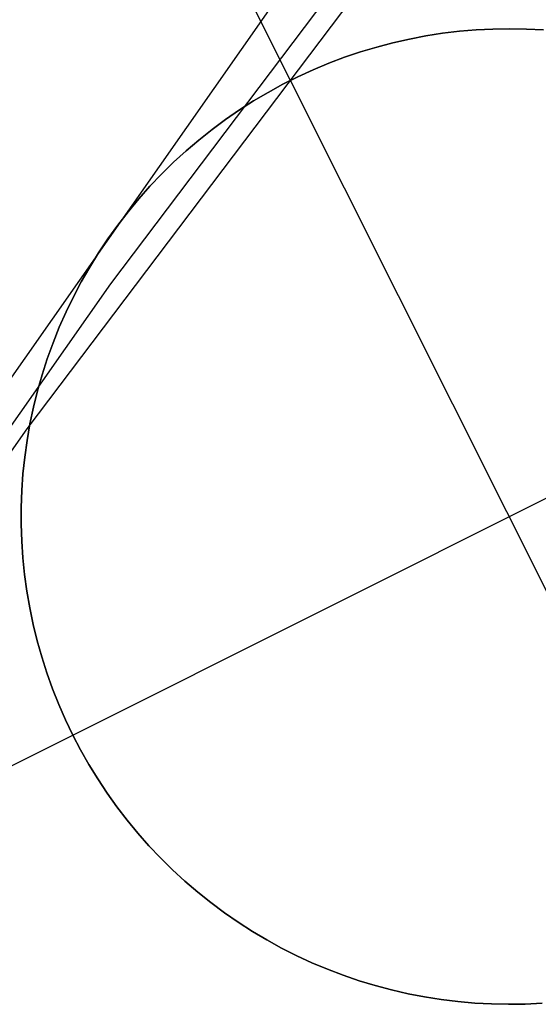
# Model space of a CAD drawing. Header units: millimetres. Extents: x 6049 to 7254, y -11340 to -10297.
# Tile 87 of 237: x 6606.11 to 6607.44, y -10648.75 to -10646.22. Entities that reach past the tile are written whole.
import ezdxf

# ---------------------------------------------------------------- set-up
doc = ezdxf.new("R2010")
doc.units = ezdxf.units.MM
doc.layers.add('color', color=7, linetype='Continuous')

msp = doc.modelspace()

# ---------------------------------------------------------------- linework, layer by layer
at = {"color": 8, "true_color": 0x7f7f7f}
for p, q in [((6606.3476, -10646.8994, 68.2879), (6607.4332, -10645.4624, 68.7006)), ((6606.1332, -10647.2709, 70.1458), (6607.2187, -10645.8339, 70.5585)), ((6606.7518, -10646.1994, 64.7868), (6605.7177, -10647.6735, 64.3727)), ((6605.3136, -10648.3735, 67.8738), (6606.3476, -10646.8994, 68.2879)), ((6605.0991, -10648.745, 69.7318), (6606.1332, -10647.2709, 70.1458))]:
    msp.add_line(p, q, dxfattribs=at)
at = {"layer": 'color', "color": 254, "true_color": 0xcad1ee}
for p, q in [((6606.8078, -10646.3784, 19.7), (6606.2478, -10645.2609, 19.7)), ((6607.2405, -10646.2524, 19.7), (6607.1977, -10646.2576, 19.7)), ((6607.1977, -10646.2576, 24.7), (6607.2405, -10646.2524, 24.7)), ((6607.2405, -10646.2524, 19.7), (6607.1977, -10646.2576, 19.7)), ((6607.1977, -10646.2576, 22.2), (6607.2405, -10646.2524, 22.2)), ((6607.1977, -10646.2576, 24.7), (6607.2405, -10646.2524, 24.7)), ((6607.2835, -10646.2488, 19.7), (6607.2405, -10646.2524, 19.7)), ((6607.2405, -10646.2524, 24.7), (6607.2835, -10646.2488, 24.7)), ((6607.2835, -10646.2488, 19.7), (6607.2405, -10646.2524, 19.7)), ((6607.2405, -10646.2524, 22.2), (6607.2835, -10646.2488, 22.2)), ((6607.2405, -10646.2524, 24.7), (6607.2835, -10646.2488, 24.7)), ((6607.3266, -10646.2466, 19.7), (6607.2835, -10646.2488, 19.7)), ((6607.2835, -10646.2488, 24.7), (6607.3266, -10646.2466, 24.7)), ((6607.3266, -10646.2466, 19.7), (6607.2835, -10646.2488, 19.7)), ((6607.2835, -10646.2488, 22.2), (6607.3266, -10646.2466, 22.2)), ((6607.2835, -10646.2488, 24.7), (6607.3266, -10646.2466, 24.7)), ((6607.3697, -10646.2459, 19.7), (6607.3266, -10646.2466, 19.7)), ((6607.3266, -10646.2466, 24.7), (6607.3697, -10646.2459, 24.7)), ((6607.3697, -10646.2459, 19.7), (6607.3266, -10646.2466, 19.7)), ((6607.3266, -10646.2466, 22.2), (6607.3697, -10646.2459, 22.2)), ((6607.3266, -10646.2466, 24.7), (6607.3697, -10646.2459, 24.7)), ((6607.4129, -10646.2467, 19.7), (6607.3697, -10646.2459, 19.7)), ((6607.3697, -10646.2459, 24.7), (6607.4129, -10646.2467, 24.7)), ((6607.4129, -10646.2467, 19.7), (6607.3697, -10646.2459, 19.7)), ((6607.3697, -10646.2459, 22.2), (6607.4129, -10646.2467, 22.2)), ((6607.3697, -10646.2459, 24.7), (6607.4129, -10646.2467, 24.7)), ((6607.456, -10646.249, 19.7), (6607.4129, -10646.2467, 19.7)), ((6607.4129, -10646.2467, 24.7), (6607.456, -10646.249, 24.7)), ((6607.456, -10646.249, 19.7), (6607.4129, -10646.2467, 19.7)), ((6607.4129, -10646.2467, 22.2), (6607.456, -10646.249, 22.2)), ((6607.4129, -10646.2467, 24.7), (6607.456, -10646.249, 24.7)), ((6607.1126, -10646.2723, 19.7), (6607.0705, -10646.2818, 19.7)), ((6607.0705, -10646.2818, 24.7), (6607.1126, -10646.2723, 24.7)), ((6607.1126, -10646.2723, 19.7), (6607.0705, -10646.2818, 19.7)), ((6607.0705, -10646.2818, 22.2), (6607.1126, -10646.2723, 22.2)), ((6607.0705, -10646.2818, 24.7), (6607.1126, -10646.2723, 24.7)), ((6607.155, -10646.2642, 19.7), (6607.1126, -10646.2723, 19.7)), ((6607.1126, -10646.2723, 24.7), (6607.155, -10646.2642, 24.7)), ((6607.155, -10646.2642, 19.7), (6607.1126, -10646.2723, 19.7)), ((6607.1126, -10646.2723, 22.2), (6607.155, -10646.2642, 22.2)), ((6607.1126, -10646.2723, 24.7), (6607.155, -10646.2642, 24.7)), ((6607.1977, -10646.2576, 19.7), (6607.155, -10646.2642, 19.7)), ((6607.155, -10646.2642, 24.7), (6607.1977, -10646.2576, 24.7)), ((6607.1977, -10646.2576, 19.7), (6607.155, -10646.2642, 19.7)), ((6607.155, -10646.2642, 22.2), (6607.1977, -10646.2576, 22.2)), ((6607.155, -10646.2642, 24.7), (6607.1977, -10646.2576, 24.7)), ((6607.0288, -10646.2928, 19.7), (6606.9875, -10646.3052, 19.7)), ((6606.9875, -10646.3052, 24.7), (6607.0288, -10646.2928, 24.7)), ((6607.0288, -10646.2928, 19.7), (6606.9875, -10646.3052, 19.7)), ((6606.9875, -10646.3052, 22.2), (6607.0288, -10646.2928, 22.2)), ((6606.9875, -10646.3052, 24.7), (6607.0288, -10646.2928, 24.7)), ((6607.0705, -10646.2818, 19.7), (6607.0288, -10646.2928, 19.7)), ((6607.0288, -10646.2928, 24.7), (6607.0705, -10646.2818, 24.7)), ((6607.0705, -10646.2818, 19.7), (6607.0288, -10646.2928, 19.7)), ((6607.0288, -10646.2928, 22.2), (6607.0705, -10646.2818, 22.2)), ((6607.0288, -10646.2928, 24.7), (6607.0705, -10646.2818, 24.7)), ((6606.9466, -10646.3191, 19.7), (6606.9062, -10646.3343, 19.7)), ((6606.9062, -10646.3343, 24.7), (6606.9466, -10646.3191, 24.7)), ((6606.9466, -10646.3191, 19.7), (6606.9062, -10646.3343, 19.7)), ((6606.9062, -10646.3343, 22.2), (6606.9466, -10646.3191, 22.2)), ((6606.9062, -10646.3343, 24.7), (6606.9466, -10646.3191, 24.7)), ((6606.9875, -10646.3052, 19.7), (6606.9466, -10646.3191, 19.7)), ((6606.9466, -10646.3191, 24.7), (6606.9875, -10646.3052, 24.7)), ((6606.9875, -10646.3052, 19.7), (6606.9466, -10646.3191, 19.7)), ((6606.9466, -10646.3191, 22.2), (6606.9875, -10646.3052, 22.2)), ((6606.9466, -10646.3191, 24.7), (6606.9875, -10646.3052, 24.7)), ((6606.8664, -10646.3509, 19.7), (6606.8272, -10646.3689, 19.7)), ((6606.8272, -10646.3689, 24.7), (6606.8664, -10646.3509, 24.7)), ((6606.8664, -10646.3509, 19.7), (6606.8272, -10646.3689, 19.7)), ((6606.8272, -10646.3689, 22.2), (6606.8664, -10646.3509, 22.2)), ((6606.8272, -10646.3689, 24.7), (6606.8664, -10646.3509, 24.7)), ((6606.9062, -10646.3343, 19.7), (6606.8664, -10646.3509, 19.7)), ((6606.8664, -10646.3509, 24.7), (6606.9062, -10646.3343, 24.7)), ((6606.9062, -10646.3343, 19.7), (6606.8664, -10646.3509, 19.7)), ((6606.8664, -10646.3509, 22.2), (6606.9062, -10646.3343, 22.2)), ((6606.8664, -10646.3509, 24.7), (6606.9062, -10646.3343, 24.7)), ((6606.8272, -10646.3689, 19.7), (6606.7886, -10646.3883, 19.7)), ((6606.7886, -10646.3883, 24.7), (6606.8272, -10646.3689, 24.7)), ((6606.8272, -10646.3689, 19.7), (6606.7886, -10646.3883, 19.7)), ((6606.7886, -10646.3883, 22.2), (6606.8272, -10646.3689, 22.2)), ((6606.7886, -10646.3883, 24.7), (6606.8272, -10646.3689, 24.7)), ((6606.8078, -10646.3784, 24.7), (6606.8078, -10646.3784, 19.7)), ((6607.9279, -10648.6134, 24.7), (6606.8078, -10646.3784, 24.7)), ((6606.7886, -10646.3883, 19.7), (6606.7507, -10646.4089, 19.7)), ((6606.7507, -10646.4089, 24.7), (6606.7886, -10646.3883, 24.7)), ((6606.7886, -10646.3883, 19.7), (6606.7507, -10646.4089, 19.7)), ((6606.7507, -10646.4089, 22.2), (6606.7886, -10646.3883, 22.2)), ((6606.7507, -10646.4089, 24.7), (6606.7886, -10646.3883, 24.7)), ((6606.7507, -10646.4089, 19.7), (6606.7136, -10646.4309, 19.7)), ((6606.7136, -10646.4309, 24.7), (6606.7507, -10646.4089, 24.7)), ((6606.7507, -10646.4089, 19.7), (6606.7136, -10646.4309, 19.7)), ((6606.7136, -10646.4309, 22.2), (6606.7507, -10646.4089, 22.2)), ((6606.7136, -10646.4309, 24.7), (6606.7507, -10646.4089, 24.7)), ((6606.6772, -10646.4541, 19.7), (6606.6417, -10646.4785, 19.7)), ((6606.6417, -10646.4785, 24.7), (6606.6772, -10646.4541, 24.7)), ((6606.6772, -10646.4541, 19.7), (6606.6417, -10646.4785, 19.7)), ((6606.6417, -10646.4785, 22.2), (6606.6772, -10646.4541, 22.2)), ((6606.6417, -10646.4785, 24.7), (6606.6772, -10646.4541, 24.7)), ((6606.7136, -10646.4309, 19.7), (6606.6772, -10646.4541, 19.7)), ((6606.6772, -10646.4541, 24.7), (6606.7136, -10646.4309, 24.7)), ((6606.7136, -10646.4309, 19.7), (6606.6772, -10646.4541, 19.7)), ((6606.6772, -10646.4541, 22.2), (6606.7136, -10646.4309, 22.2)), ((6606.6772, -10646.4541, 24.7), (6606.7136, -10646.4309, 24.7)), ((6606.6417, -10646.4785, 19.7), (6606.607, -10646.5042, 19.7)), ((6606.607, -10646.5042, 24.7), (6606.6417, -10646.4785, 24.7)), ((6606.6417, -10646.4785, 19.7), (6606.607, -10646.5042, 19.7)), ((6606.607, -10646.5042, 22.2), (6606.6417, -10646.4785, 22.2)), ((6606.607, -10646.5042, 24.7), (6606.6417, -10646.4785, 24.7)), ((6606.607, -10646.5042, 19.7), (6606.5732, -10646.5311, 19.7)), ((6606.5732, -10646.5311, 24.7), (6606.607, -10646.5042, 24.7)), ((6606.607, -10646.5042, 19.7), (6606.5732, -10646.5311, 19.7)), ((6606.5732, -10646.5311, 22.2), (6606.607, -10646.5042, 22.2)), ((6606.5732, -10646.5311, 24.7), (6606.607, -10646.5042, 24.7)), ((6606.5732, -10646.5311, 19.7), (6606.5404, -10646.5591, 19.7)), ((6606.5404, -10646.5591, 24.7), (6606.5732, -10646.5311, 24.7)), ((6606.5732, -10646.5311, 19.7), (6606.5404, -10646.5591, 19.7)), ((6606.5404, -10646.5591, 22.2), (6606.5732, -10646.5311, 22.2)), ((6606.5404, -10646.5591, 24.7), (6606.5732, -10646.5311, 24.7)), ((6606.5404, -10646.5591, 19.7), (6606.5085, -10646.5882, 19.7)), ((6606.5085, -10646.5882, 24.7), (6606.5404, -10646.5591, 24.7)), ((6606.5404, -10646.5591, 19.7), (6606.5085, -10646.5882, 19.7)), ((6606.5085, -10646.5882, 22.2), (6606.5404, -10646.5591, 22.2)), ((6606.5085, -10646.5882, 24.7), (6606.5404, -10646.5591, 24.7)), ((6606.5085, -10646.5882, 19.7), (6606.4777, -10646.6184, 19.7)), ((6606.4777, -10646.6184, 24.7), (6606.5085, -10646.5882, 24.7)), ((6606.5085, -10646.5882, 19.7), (6606.4777, -10646.6184, 19.7)), ((6606.4777, -10646.6184, 22.2), (6606.5085, -10646.5882, 22.2)), ((6606.4777, -10646.6184, 24.7), (6606.5085, -10646.5882, 24.7)), ((6606.4777, -10646.6184, 19.7), (6606.4479, -10646.6496, 19.7)), ((6606.4479, -10646.6496, 24.7), (6606.4777, -10646.6184, 24.7)), ((6606.4777, -10646.6184, 19.7), (6606.4479, -10646.6496, 19.7)), ((6606.4479, -10646.6496, 22.2), (6606.4777, -10646.6184, 22.2)), ((6606.4479, -10646.6496, 24.7), (6606.4777, -10646.6184, 24.7)), ((6606.4479, -10646.6496, 19.7), (6606.4193, -10646.6819, 19.7)), ((6606.4193, -10646.6819, 24.7), (6606.4479, -10646.6496, 24.7)), ((6606.4479, -10646.6496, 19.7), (6606.4193, -10646.6819, 19.7)), ((6606.4193, -10646.6819, 22.2), (6606.4479, -10646.6496, 22.2)), ((6606.4193, -10646.6819, 24.7), (6606.4479, -10646.6496, 24.7)), ((6606.4193, -10646.6819, 19.7), (6606.3918, -10646.7151, 19.7)), ((6606.3918, -10646.7151, 24.7), (6606.4193, -10646.6819, 24.7)), ((6606.4193, -10646.6819, 19.7), (6606.3918, -10646.7151, 19.7)), ((6606.3918, -10646.7151, 22.2), (6606.4193, -10646.6819, 22.2)), ((6606.3918, -10646.7151, 24.7), (6606.4193, -10646.6819, 24.7)), ((6606.3918, -10646.7151, 19.7), (6606.3654, -10646.7493, 19.7)), ((6606.3654, -10646.7493, 24.7), (6606.3918, -10646.7151, 24.7)), ((6606.3918, -10646.7151, 19.7), (6606.3654, -10646.7493, 19.7)), ((6606.3654, -10646.7493, 22.2), (6606.3918, -10646.7151, 22.2)), ((6606.3654, -10646.7493, 24.7), (6606.3918, -10646.7151, 24.7)), ((6606.3654, -10646.7493, 19.7), (6606.3402, -10646.7843, 19.7)), ((6606.3402, -10646.7843, 24.7), (6606.3654, -10646.7493, 24.7)), ((6606.3654, -10646.7493, 19.7), (6606.3402, -10646.7843, 19.7)), ((6606.3402, -10646.7843, 22.2), (6606.3654, -10646.7493, 22.2)), ((6606.3402, -10646.7843, 24.7), (6606.3654, -10646.7493, 24.7)), ((6606.3402, -10646.7843, 19.7), (6606.3163, -10646.8202, 19.7)), ((6606.3163, -10646.8202, 24.7), (6606.3402, -10646.7843, 24.7)), ((6606.3402, -10646.7843, 19.7), (6606.3163, -10646.8202, 19.7)), ((6606.3163, -10646.8202, 22.2), (6606.3402, -10646.7843, 22.2)), ((6606.3163, -10646.8202, 24.7), (6606.3402, -10646.7843, 24.7)), ((6606.3163, -10646.8202, 19.7), (6606.2936, -10646.8569, 19.7)), ((6606.2936, -10646.8569, 24.7), (6606.3163, -10646.8202, 24.7)), ((6606.3163, -10646.8202, 19.7), (6606.2936, -10646.8569, 19.7)), ((6606.2936, -10646.8569, 22.2), (6606.3163, -10646.8202, 22.2)), ((6606.2936, -10646.8569, 24.7), (6606.3163, -10646.8202, 24.7)), ((6606.2936, -10646.8569, 19.7), (6606.2721, -10646.8944, 19.7)), ((6606.2721, -10646.8944, 24.7), (6606.2936, -10646.8569, 24.7)), ((6606.2936, -10646.8569, 19.7), (6606.2721, -10646.8944, 19.7)), ((6606.2721, -10646.8944, 22.2), (6606.2936, -10646.8569, 22.2)), ((6606.2721, -10646.8944, 24.7), (6606.2936, -10646.8569, 24.7)), ((6606.2721, -10646.8944, 19.7), (6606.252, -10646.9326, 19.7)), ((6606.252, -10646.9326, 24.7), (6606.2721, -10646.8944, 24.7)), ((6606.2721, -10646.8944, 19.7), (6606.252, -10646.9326, 19.7)), ((6606.252, -10646.9326, 22.2), (6606.2721, -10646.8944, 22.2)), ((6606.252, -10646.9326, 24.7), (6606.2721, -10646.8944, 24.7)), ((6606.252, -10646.9326, 19.7), (6606.2333, -10646.9714, 19.7)), ((6606.2333, -10646.9714, 24.7), (6606.252, -10646.9326, 24.7)), ((6606.252, -10646.9326, 19.7), (6606.2333, -10646.9714, 19.7)), ((6606.2333, -10646.9714, 22.2), (6606.252, -10646.9326, 22.2)), ((6606.2333, -10646.9714, 24.7), (6606.252, -10646.9326, 24.7)), ((6606.2504, -10648.056, 24.7), (6608.4854, -10646.9359, 24.7)), ((6606.2333, -10646.9714, 19.7), (6606.2158, -10647.0109, 19.7)), ((6606.2158, -10647.0109, 24.7), (6606.2333, -10646.9714, 24.7)), ((6606.2333, -10646.9714, 19.7), (6606.2158, -10647.0109, 19.7)), ((6606.2158, -10647.0109, 22.2), (6606.2333, -10646.9714, 22.2)), ((6606.2158, -10647.0109, 24.7), (6606.2333, -10646.9714, 24.7)), ((6606.2158, -10647.0109, 19.7), (6606.1998, -10647.0509, 19.7)), ((6606.1998, -10647.0509, 24.7), (6606.2158, -10647.0109, 24.7)), ((6606.2158, -10647.0109, 19.7), (6606.1998, -10647.0509, 19.7)), ((6606.1998, -10647.0509, 22.2), (6606.2158, -10647.0109, 22.2)), ((6606.1998, -10647.0509, 24.7), (6606.2158, -10647.0109, 24.7)), ((6606.1998, -10647.0509, 19.7), (6606.1851, -10647.0915, 19.7)), ((6606.1851, -10647.0915, 24.7), (6606.1998, -10647.0509, 24.7)), ((6606.1998, -10647.0509, 19.7), (6606.1851, -10647.0915, 19.7)), ((6606.1851, -10647.0915, 22.2), (6606.1998, -10647.0509, 22.2)), ((6606.1851, -10647.0915, 24.7), (6606.1998, -10647.0509, 24.7)), ((6606.1851, -10647.0915, 19.7), (6606.1719, -10647.1326, 19.7)), ((6606.1719, -10647.1326, 24.7), (6606.1851, -10647.0915, 24.7)), ((6606.1851, -10647.0915, 19.7), (6606.1719, -10647.1326, 19.7)), ((6606.1719, -10647.1326, 22.2), (6606.1851, -10647.0915, 22.2)), ((6606.1719, -10647.1326, 24.7), (6606.1851, -10647.0915, 24.7)), ((6606.1719, -10647.1326, 19.7), (6606.16, -10647.1741, 19.7)), ((6606.16, -10647.1741, 24.7), (6606.1719, -10647.1326, 24.7)), ((6606.1719, -10647.1326, 19.7), (6606.16, -10647.1741, 19.7)), ((6606.16, -10647.1741, 22.2), (6606.1719, -10647.1326, 22.2)), ((6606.16, -10647.1741, 24.7), (6606.1719, -10647.1326, 24.7)), ((6606.16, -10647.1741, 19.7), (6606.1496, -10647.216, 19.7)), ((6606.1496, -10647.216, 24.7), (6606.16, -10647.1741, 24.7)), ((6606.16, -10647.1741, 19.7), (6606.1496, -10647.216, 19.7)), ((6606.1496, -10647.216, 22.2), (6606.16, -10647.1741, 22.2)), ((6606.1496, -10647.216, 24.7), (6606.16, -10647.1741, 24.7)), ((6606.1496, -10647.216, 19.7), (6606.1407, -10647.2582, 19.7)), ((6606.1407, -10647.2582, 24.7), (6606.1496, -10647.216, 24.7)), ((6606.1496, -10647.216, 19.7), (6606.1407, -10647.2582, 19.7)), ((6606.1407, -10647.2582, 22.2), (6606.1496, -10647.216, 22.2)), ((6606.1407, -10647.2582, 24.7), (6606.1496, -10647.216, 24.7)), ((6606.1407, -10647.2582, 19.7), (6606.1332, -10647.3007, 19.7)), ((6606.1332, -10647.3007, 24.7), (6606.1407, -10647.2582, 24.7)), ((6606.1407, -10647.2582, 19.7), (6606.1332, -10647.3007, 19.7)), ((6606.1332, -10647.3007, 22.2), (6606.1407, -10647.2582, 22.2)), ((6606.1332, -10647.3007, 24.7), (6606.1407, -10647.2582, 24.7)), ((6606.1332, -10647.3007, 19.7), (6606.1272, -10647.3434, 19.7)), ((6606.1272, -10647.3434, 24.7), (6606.1332, -10647.3007, 24.7)), ((6606.1332, -10647.3007, 19.7), (6606.1272, -10647.3434, 19.7)), ((6606.1272, -10647.3434, 22.2), (6606.1332, -10647.3007, 22.2)), ((6606.1272, -10647.3434, 24.7), (6606.1332, -10647.3007, 24.7)), ((6606.1272, -10647.3434, 19.7), (6606.1227, -10647.3863, 19.7)), ((6606.1227, -10647.3863, 24.7), (6606.1272, -10647.3434, 24.7)), ((6606.1272, -10647.3434, 19.7), (6606.1227, -10647.3863, 19.7)), ((6606.1227, -10647.3863, 22.2), (6606.1272, -10647.3434, 22.2)), ((6606.1227, -10647.3863, 24.7), (6606.1272, -10647.3434, 24.7)), ((6606.1227, -10647.3863, 19.7), (6606.1197, -10647.4294, 19.7)), ((6606.1197, -10647.4294, 24.7), (6606.1227, -10647.3863, 24.7)), ((6606.1227, -10647.3863, 19.7), (6606.1197, -10647.4294, 19.7)), ((6606.1197, -10647.4294, 22.2), (6606.1227, -10647.3863, 22.2)), ((6606.1197, -10647.4294, 24.7), (6606.1227, -10647.3863, 24.7)), ((6606.1197, -10647.4294, 19.7), (6606.1181, -10647.4725, 19.7)), ((6606.1181, -10647.4725, 24.7), (6606.1197, -10647.4294, 24.7)), ((6606.1197, -10647.4294, 19.7), (6606.1181, -10647.4725, 19.7)), ((6606.1181, -10647.4725, 22.2), (6606.1197, -10647.4294, 22.2)), ((6606.1181, -10647.4725, 24.7), (6606.1197, -10647.4294, 24.7)), ((6606.1181, -10647.4725, 19.7), (6606.118, -10647.5157, 19.7)), ((6606.118, -10647.5157, 24.7), (6606.1181, -10647.4725, 24.7)), ((6606.1181, -10647.4725, 19.7), (6606.118, -10647.5157, 19.7)), ((6606.118, -10647.5157, 22.2), (6606.1181, -10647.4725, 22.2)), ((6606.118, -10647.5157, 24.7), (6606.1181, -10647.4725, 24.7)), ((6606.118, -10647.5157, 19.7), (6606.1195, -10647.5588, 19.7)), ((6606.1195, -10647.5588, 24.7), (6606.118, -10647.5157, 24.7)), ((6606.118, -10647.5157, 19.7), (6606.1195, -10647.5588, 19.7)), ((6606.1195, -10647.5588, 22.2), (6606.118, -10647.5157, 22.2)), ((6606.1195, -10647.5588, 24.7), (6606.118, -10647.5157, 24.7)), ((6606.1195, -10647.5588, 19.7), (6606.1224, -10647.6018, 19.7)), ((6606.1224, -10647.6018, 24.7), (6606.1195, -10647.5588, 24.7)), ((6606.1195, -10647.5588, 19.7), (6606.1224, -10647.6018, 19.7)), ((6606.1224, -10647.6018, 22.2), (6606.1195, -10647.5588, 22.2)), ((6606.1224, -10647.6018, 24.7), (6606.1195, -10647.5588, 24.7)), ((6606.1224, -10647.6018, 19.7), (6606.1268, -10647.6448, 19.7)), ((6606.1268, -10647.6448, 24.7), (6606.1224, -10647.6018, 24.7)), ((6606.1224, -10647.6018, 19.7), (6606.1268, -10647.6448, 19.7)), ((6606.1268, -10647.6448, 22.2), (6606.1224, -10647.6018, 22.2)), ((6606.1268, -10647.6448, 24.7), (6606.1224, -10647.6018, 24.7)), ((6606.1268, -10647.6448, 19.7), (6606.1327, -10647.6875, 19.7)), ((6606.1327, -10647.6875, 24.7), (6606.1268, -10647.6448, 24.7)), ((6606.1268, -10647.6448, 19.7), (6606.1327, -10647.6875, 19.7)), ((6606.1327, -10647.6875, 22.2), (6606.1268, -10647.6448, 22.2)), ((6606.1327, -10647.6875, 24.7), (6606.1268, -10647.6448, 24.7)), ((6606.1327, -10647.6875, 19.7), (6606.14, -10647.73, 19.7)), ((6606.14, -10647.73, 24.7), (6606.1327, -10647.6875, 24.7)), ((6606.1327, -10647.6875, 19.7), (6606.14, -10647.73, 19.7)), ((6606.14, -10647.73, 22.2), (6606.1327, -10647.6875, 22.2)), ((6606.14, -10647.73, 24.7), (6606.1327, -10647.6875, 24.7)), ((6606.14, -10647.73, 19.7), (6606.1488, -10647.7723, 19.7)), ((6606.1488, -10647.7723, 24.7), (6606.14, -10647.73, 24.7)), ((6606.14, -10647.73, 19.7), (6606.1488, -10647.7723, 19.7)), ((6606.1488, -10647.7723, 22.2), (6606.14, -10647.73, 22.2)), ((6606.1488, -10647.7723, 24.7), (6606.14, -10647.73, 24.7)), ((6606.1488, -10647.7723, 19.7), (6606.1591, -10647.8142, 19.7)), ((6606.1591, -10647.8142, 24.7), (6606.1488, -10647.7723, 24.7)), ((6606.1488, -10647.7723, 19.7), (6606.1591, -10647.8142, 19.7)), ((6606.1591, -10647.8142, 22.2), (6606.1488, -10647.7723, 22.2)), ((6606.1591, -10647.8142, 24.7), (6606.1488, -10647.7723, 24.7)), ((6606.1591, -10647.8142, 19.7), (6606.1708, -10647.8557, 19.7)), ((6606.1708, -10647.8557, 24.7), (6606.1591, -10647.8142, 24.7)), ((6606.1591, -10647.8142, 19.7), (6606.1708, -10647.8557, 19.7)), ((6606.1708, -10647.8557, 22.2), (6606.1591, -10647.8142, 22.2)), ((6606.1708, -10647.8557, 24.7), (6606.1591, -10647.8142, 24.7)), ((6606.1708, -10647.8557, 19.7), (6606.1839, -10647.8968, 19.7)), ((6606.1839, -10647.8968, 24.7), (6606.1708, -10647.8557, 24.7)), ((6606.1708, -10647.8557, 19.7), (6606.1839, -10647.8968, 19.7)), ((6606.1839, -10647.8968, 22.2), (6606.1708, -10647.8557, 22.2)), ((6606.1839, -10647.8968, 24.7), (6606.1708, -10647.8557, 24.7)), ((6606.1839, -10647.8968, 19.7), (6606.1985, -10647.9375, 19.7)), ((6606.1985, -10647.9375, 24.7), (6606.1839, -10647.8968, 24.7)), ((6606.1839, -10647.8968, 19.7), (6606.1985, -10647.9375, 19.7)), ((6606.1985, -10647.9375, 22.2), (6606.1839, -10647.8968, 22.2)), ((6606.1985, -10647.9375, 24.7), (6606.1839, -10647.8968, 24.7)), ((6606.1985, -10647.9375, 19.7), (6606.2144, -10647.9776, 19.7)), ((6606.2144, -10647.9776, 24.7), (6606.1985, -10647.9375, 24.7)), ((6606.1985, -10647.9375, 19.7), (6606.2144, -10647.9776, 19.7)), ((6606.2144, -10647.9776, 22.2), (6606.1985, -10647.9375, 22.2)), ((6606.2144, -10647.9776, 24.7), (6606.1985, -10647.9375, 24.7)), ((6606.2144, -10647.9776, 19.7), (6606.2317, -10648.0171, 19.7)), ((6606.2317, -10648.0171, 24.7), (6606.2144, -10647.9776, 24.7)), ((6606.2144, -10647.9776, 19.7), (6606.2317, -10648.0171, 19.7)), ((6606.2317, -10648.0171, 22.2), (6606.2144, -10647.9776, 22.2)), ((6606.2317, -10648.0171, 24.7), (6606.2144, -10647.9776, 24.7)), ((6606.2317, -10648.0171, 19.7), (6606.2504, -10648.056, 19.7)), ((6606.2504, -10648.056, 24.7), (6606.2317, -10648.0171, 24.7)), ((6606.2317, -10648.0171, 19.7), (6606.2504, -10648.056, 19.7)), ((6606.2504, -10648.056, 22.2), (6606.2317, -10648.0171, 22.2)), ((6606.2504, -10648.056, 24.7), (6606.2317, -10648.0171, 24.7)), ((6605.1329, -10648.616, 19.7), (6606.2504, -10648.056, 19.7)), ((6606.2704, -10648.0942, 24.7), (6606.2504, -10648.056, 24.7)), ((6606.2504, -10648.056, 19.7), (6606.2704, -10648.0942, 19.7)), ((6606.2504, -10648.056, 24.7), (6606.2504, -10648.056, 19.7)), ((6606.2704, -10648.0942, 22.2), (6606.2504, -10648.056, 22.2)), ((6606.2504, -10648.056, 19.7), (6606.2704, -10648.0942, 19.7)), ((6606.2504, -10648.056, 24.7), (6606.2504, -10648.056, 19.7)), ((6606.2704, -10648.0942, 24.7), (6606.2504, -10648.056, 24.7)), ((6606.2917, -10648.1318, 24.7), (6606.2704, -10648.0942, 24.7)), ((6606.2704, -10648.0942, 19.7), (6606.2917, -10648.1318, 19.7)), ((6606.2917, -10648.1318, 22.2), (6606.2704, -10648.0942, 22.2)), ((6606.2704, -10648.0942, 19.7), (6606.2917, -10648.1318, 19.7)), ((6606.2917, -10648.1318, 24.7), (6606.2704, -10648.0942, 24.7)), ((6606.3143, -10648.1685, 24.7), (6606.2917, -10648.1318, 24.7)), ((6606.2917, -10648.1318, 19.7), (6606.3143, -10648.1685, 19.7)), ((6606.3143, -10648.1685, 22.2), (6606.2917, -10648.1318, 22.2)), ((6606.2917, -10648.1318, 19.7), (6606.3143, -10648.1685, 19.7)), ((6606.3143, -10648.1685, 24.7), (6606.2917, -10648.1318, 24.7)), ((6606.3381, -10648.2045, 24.7), (6606.3143, -10648.1685, 24.7)), ((6606.3143, -10648.1685, 19.7), (6606.3381, -10648.2045, 19.7)), ((6606.3381, -10648.2045, 22.2), (6606.3143, -10648.1685, 22.2)), ((6606.3143, -10648.1685, 19.7), (6606.3381, -10648.2045, 19.7)), ((6606.3381, -10648.2045, 24.7), (6606.3143, -10648.1685, 24.7)), ((6606.3632, -10648.2396, 24.7), (6606.3381, -10648.2045, 24.7)), ((6606.3381, -10648.2045, 19.7), (6606.3632, -10648.2396, 19.7)), ((6606.3632, -10648.2396, 22.2), (6606.3381, -10648.2045, 22.2)), ((6606.3381, -10648.2045, 19.7), (6606.3632, -10648.2396, 19.7)), ((6606.3632, -10648.2396, 24.7), (6606.3381, -10648.2045, 24.7)), ((6606.3894, -10648.2738, 24.7), (6606.3632, -10648.2396, 24.7)), ((6606.3632, -10648.2396, 19.7), (6606.3894, -10648.2738, 19.7)), ((6606.3894, -10648.2738, 22.2), (6606.3632, -10648.2396, 22.2)), ((6606.3632, -10648.2396, 19.7), (6606.3894, -10648.2738, 19.7)), ((6606.3894, -10648.2738, 24.7), (6606.3632, -10648.2396, 24.7)), ((6606.4169, -10648.3072, 24.7), (6606.3894, -10648.2738, 24.7)), ((6606.3894, -10648.2738, 19.7), (6606.4169, -10648.3072, 19.7)), ((6606.4169, -10648.3072, 22.2), (6606.3894, -10648.2738, 22.2)), ((6606.3894, -10648.2738, 19.7), (6606.4169, -10648.3072, 19.7)), ((6606.4169, -10648.3072, 24.7), (6606.3894, -10648.2738, 24.7)), ((6606.4454, -10648.3395, 24.7), (6606.4169, -10648.3072, 24.7)), ((6606.4169, -10648.3072, 19.7), (6606.4454, -10648.3395, 19.7)), ((6606.4454, -10648.3395, 22.2), (6606.4169, -10648.3072, 22.2)), ((6606.4169, -10648.3072, 19.7), (6606.4454, -10648.3395, 19.7)), ((6606.4454, -10648.3395, 24.7), (6606.4169, -10648.3072, 24.7)), ((6606.4751, -10648.3708, 24.7), (6606.4454, -10648.3395, 24.7)), ((6606.4454, -10648.3395, 19.7), (6606.4751, -10648.3708, 19.7)), ((6606.4751, -10648.3708, 22.2), (6606.4454, -10648.3395, 22.2)), ((6606.4454, -10648.3395, 19.7), (6606.4751, -10648.3708, 19.7)), ((6606.4751, -10648.3708, 24.7), (6606.4454, -10648.3395, 24.7)), ((6606.5058, -10648.4011, 24.7), (6606.4751, -10648.3708, 24.7)), ((6606.4751, -10648.3708, 19.7), (6606.5058, -10648.4011, 19.7)), ((6606.5058, -10648.4011, 22.2), (6606.4751, -10648.3708, 22.2)), ((6606.4751, -10648.3708, 19.7), (6606.5058, -10648.4011, 19.7)), ((6606.5058, -10648.4011, 24.7), (6606.4751, -10648.3708, 24.7)), ((6606.5376, -10648.4303, 24.7), (6606.5058, -10648.4011, 24.7)), ((6606.5058, -10648.4011, 19.7), (6606.5376, -10648.4303, 19.7)), ((6606.5376, -10648.4303, 22.2), (6606.5058, -10648.4011, 22.2)), ((6606.5058, -10648.4011, 19.7), (6606.5376, -10648.4303, 19.7)), ((6606.5376, -10648.4303, 24.7), (6606.5058, -10648.4011, 24.7)), ((6606.5703, -10648.4584, 24.7), (6606.5376, -10648.4303, 24.7)), ((6606.5376, -10648.4303, 19.7), (6606.5703, -10648.4584, 19.7)), ((6606.5703, -10648.4584, 22.2), (6606.5376, -10648.4303, 22.2)), ((6606.5376, -10648.4303, 19.7), (6606.5703, -10648.4584, 19.7)), ((6606.5703, -10648.4584, 24.7), (6606.5376, -10648.4303, 24.7)), ((6606.604, -10648.4854, 24.7), (6606.5703, -10648.4584, 24.7)), ((6606.5703, -10648.4584, 19.7), (6606.604, -10648.4854, 19.7)), ((6606.604, -10648.4854, 22.2), (6606.5703, -10648.4584, 22.2)), ((6606.5703, -10648.4584, 19.7), (6606.604, -10648.4854, 19.7)), ((6606.604, -10648.4854, 24.7), (6606.5703, -10648.4584, 24.7)), ((6606.6387, -10648.5112, 24.7), (6606.604, -10648.4854, 24.7)), ((6606.604, -10648.4854, 19.7), (6606.6387, -10648.5112, 19.7)), ((6606.6387, -10648.5112, 22.2), (6606.604, -10648.4854, 22.2)), ((6606.604, -10648.4854, 19.7), (6606.6387, -10648.5112, 19.7)), ((6606.6387, -10648.5112, 24.7), (6606.604, -10648.4854, 24.7)), ((6606.6741, -10648.5357, 24.7), (6606.6387, -10648.5112, 24.7)), ((6606.6387, -10648.5112, 19.7), (6606.6741, -10648.5357, 19.7)), ((6606.6741, -10648.5357, 22.2), (6606.6387, -10648.5112, 22.2)), ((6606.6387, -10648.5112, 19.7), (6606.6741, -10648.5357, 19.7)), ((6606.6741, -10648.5357, 24.7), (6606.6387, -10648.5112, 24.7)), ((6606.7104, -10648.5591, 24.7), (6606.6741, -10648.5357, 24.7)), ((6606.6741, -10648.5357, 19.7), (6606.7104, -10648.5591, 19.7)), ((6606.7104, -10648.5591, 22.2), (6606.6741, -10648.5357, 22.2)), ((6606.6741, -10648.5357, 19.7), (6606.7104, -10648.5591, 19.7)), ((6606.7104, -10648.5591, 24.7), (6606.6741, -10648.5357, 24.7)), ((6606.7475, -10648.5811, 24.7), (6606.7104, -10648.5591, 24.7)), ((6606.7104, -10648.5591, 19.7), (6606.7475, -10648.5811, 19.7)), ((6606.7475, -10648.5811, 22.2), (6606.7104, -10648.5591, 22.2)), ((6606.7104, -10648.5591, 19.7), (6606.7475, -10648.5811, 19.7)), ((6606.7475, -10648.5811, 24.7), (6606.7104, -10648.5591, 24.7)), ((6606.7853, -10648.6019, 24.7), (6606.7475, -10648.5811, 24.7)), ((6606.7475, -10648.5811, 19.7), (6606.7853, -10648.6019, 19.7)), ((6606.7853, -10648.6019, 22.2), (6606.7475, -10648.5811, 22.2)), ((6606.7475, -10648.5811, 19.7), (6606.7853, -10648.6019, 19.7)), ((6606.7853, -10648.6019, 24.7), (6606.7475, -10648.5811, 24.7)), ((6606.8239, -10648.6213, 24.7), (6606.7853, -10648.6019, 24.7)), ((6606.7853, -10648.6019, 19.7), (6606.8239, -10648.6213, 19.7)), ((6606.8239, -10648.6213, 22.2), (6606.7853, -10648.6019, 22.2)), ((6606.7853, -10648.6019, 19.7), (6606.8239, -10648.6213, 19.7)), ((6606.8239, -10648.6213, 24.7), (6606.7853, -10648.6019, 24.7)), ((6606.863, -10648.6394, 24.7), (6606.8239, -10648.6213, 24.7)), ((6606.8239, -10648.6213, 19.7), (6606.863, -10648.6394, 19.7)), ((6606.863, -10648.6394, 22.2), (6606.8239, -10648.6213, 22.2)), ((6606.8239, -10648.6213, 19.7), (6606.863, -10648.6394, 19.7)), ((6606.863, -10648.6394, 24.7), (6606.8239, -10648.6213, 24.7)), ((6606.9028, -10648.6562, 24.7), (6606.863, -10648.6394, 24.7)), ((6606.863, -10648.6394, 19.7), (6606.9028, -10648.6562, 19.7)), ((6606.9028, -10648.6562, 22.2), (6606.863, -10648.6394, 22.2)), ((6606.863, -10648.6394, 19.7), (6606.9028, -10648.6562, 19.7)), ((6606.9028, -10648.6562, 24.7), (6606.863, -10648.6394, 24.7)), ((6606.9431, -10648.6715, 24.7), (6606.9028, -10648.6562, 24.7)), ((6606.9028, -10648.6562, 19.7), (6606.9431, -10648.6715, 19.7)), ((6606.9431, -10648.6715, 22.2), (6606.9028, -10648.6562, 22.2)), ((6606.9028, -10648.6562, 19.7), (6606.9431, -10648.6715, 19.7)), ((6606.9431, -10648.6715, 24.7), (6606.9028, -10648.6562, 24.7)), ((6606.984, -10648.6855, 24.7), (6606.9431, -10648.6715, 24.7)), ((6606.9431, -10648.6715, 19.7), (6606.984, -10648.6855, 19.7)), ((6606.984, -10648.6855, 22.2), (6606.9431, -10648.6715, 22.2)), ((6606.9431, -10648.6715, 19.7), (6606.984, -10648.6855, 19.7)), ((6606.984, -10648.6855, 24.7), (6606.9431, -10648.6715, 24.7)), ((6607.0252, -10648.6981, 24.7), (6606.984, -10648.6855, 24.7)), ((6606.984, -10648.6855, 19.7), (6607.0252, -10648.6981, 19.7)), ((6607.0252, -10648.6981, 22.2), (6606.984, -10648.6855, 22.2)), ((6606.984, -10648.6855, 19.7), (6607.0252, -10648.6981, 19.7)), ((6607.0252, -10648.6981, 24.7), (6606.984, -10648.6855, 24.7)), ((6607.0669, -10648.7092, 24.7), (6607.0252, -10648.6981, 24.7)), ((6607.0252, -10648.6981, 19.7), (6607.0669, -10648.7092, 19.7)), ((6607.0669, -10648.7092, 22.2), (6607.0252, -10648.6981, 22.2)), ((6607.0252, -10648.6981, 19.7), (6607.0669, -10648.7092, 19.7)), ((6607.0669, -10648.7092, 24.7), (6607.0252, -10648.6981, 24.7)), ((6607.109, -10648.7188, 24.7), (6607.0669, -10648.7092, 24.7)), ((6607.0669, -10648.7092, 19.7), (6607.109, -10648.7188, 19.7)), ((6607.109, -10648.7188, 22.2), (6607.0669, -10648.7092, 22.2)), ((6607.0669, -10648.7092, 19.7), (6607.109, -10648.7188, 19.7)), ((6607.109, -10648.7188, 24.7), (6607.0669, -10648.7092, 24.7)), ((6607.1514, -10648.727, 24.7), (6607.109, -10648.7188, 24.7)), ((6607.109, -10648.7188, 19.7), (6607.1514, -10648.727, 19.7)), ((6607.1514, -10648.727, 22.2), (6607.109, -10648.7188, 22.2)), ((6607.109, -10648.7188, 19.7), (6607.1514, -10648.727, 19.7)), ((6607.1514, -10648.727, 24.7), (6607.109, -10648.7188, 24.7)), ((6607.194, -10648.7338, 24.7), (6607.1514, -10648.727, 24.7)), ((6607.1514, -10648.727, 19.7), (6607.194, -10648.7338, 19.7)), ((6607.194, -10648.7338, 22.2), (6607.1514, -10648.727, 22.2)), ((6607.1514, -10648.727, 19.7), (6607.194, -10648.7338, 19.7)), ((6607.194, -10648.7338, 24.7), (6607.1514, -10648.727, 24.7)), ((6607.2368, -10648.739, 24.7), (6607.194, -10648.7338, 24.7)), ((6607.194, -10648.7338, 19.7), (6607.2368, -10648.739, 19.7)), ((6607.2368, -10648.739, 22.2), (6607.194, -10648.7338, 22.2)), ((6607.194, -10648.7338, 19.7), (6607.2368, -10648.739, 19.7)), ((6607.2368, -10648.739, 24.7), (6607.194, -10648.7338, 24.7)), ((6607.2798, -10648.7428, 24.7), (6607.2368, -10648.739, 24.7)), ((6607.2368, -10648.739, 19.7), (6607.2798, -10648.7428, 19.7)), ((6607.2798, -10648.7428, 22.2), (6607.2368, -10648.739, 22.2)), ((6607.2368, -10648.739, 19.7), (6607.2798, -10648.7428, 19.7)), ((6607.2798, -10648.7428, 24.7), (6607.2368, -10648.739, 24.7)), ((6607.3229, -10648.7451, 24.7), (6607.2798, -10648.7428, 24.7)), ((6607.2798, -10648.7428, 19.7), (6607.3229, -10648.7451, 19.7)), ((6607.3229, -10648.7451, 22.2), (6607.2798, -10648.7428, 22.2)), ((6607.2798, -10648.7428, 19.7), (6607.3229, -10648.7451, 19.7)), ((6607.3229, -10648.7451, 24.7), (6607.2798, -10648.7428, 24.7)), ((6607.366, -10648.7459, 24.7), (6607.3229, -10648.7451, 24.7)), ((6607.3229, -10648.7451, 19.7), (6607.366, -10648.7459, 19.7)), ((6607.366, -10648.7459, 22.2), (6607.3229, -10648.7451, 22.2)), ((6607.3229, -10648.7451, 19.7), (6607.366, -10648.7459, 19.7)), ((6607.366, -10648.7459, 24.7), (6607.3229, -10648.7451, 24.7)), ((6607.4092, -10648.7452, 24.7), (6607.366, -10648.7459, 24.7)), ((6607.366, -10648.7459, 19.7), (6607.4092, -10648.7452, 19.7)), ((6607.4092, -10648.7452, 22.2), (6607.366, -10648.7459, 22.2)), ((6607.366, -10648.7459, 19.7), (6607.4092, -10648.7452, 19.7)), ((6607.4092, -10648.7452, 24.7), (6607.366, -10648.7459, 24.7)), ((6607.4523, -10648.7431, 24.7), (6607.4092, -10648.7452, 24.7)), ((6607.4092, -10648.7452, 19.7), (6607.4523, -10648.7431, 19.7)), ((6607.4523, -10648.7431, 22.2), (6607.4092, -10648.7452, 22.2)), ((6607.4092, -10648.7452, 19.7), (6607.4523, -10648.7431, 19.7)), ((6607.4523, -10648.7431, 24.7), (6607.4092, -10648.7452, 24.7))]:
    msp.add_line(p, q, dxfattribs=at)

doc.saveas('drawing.dxf')
